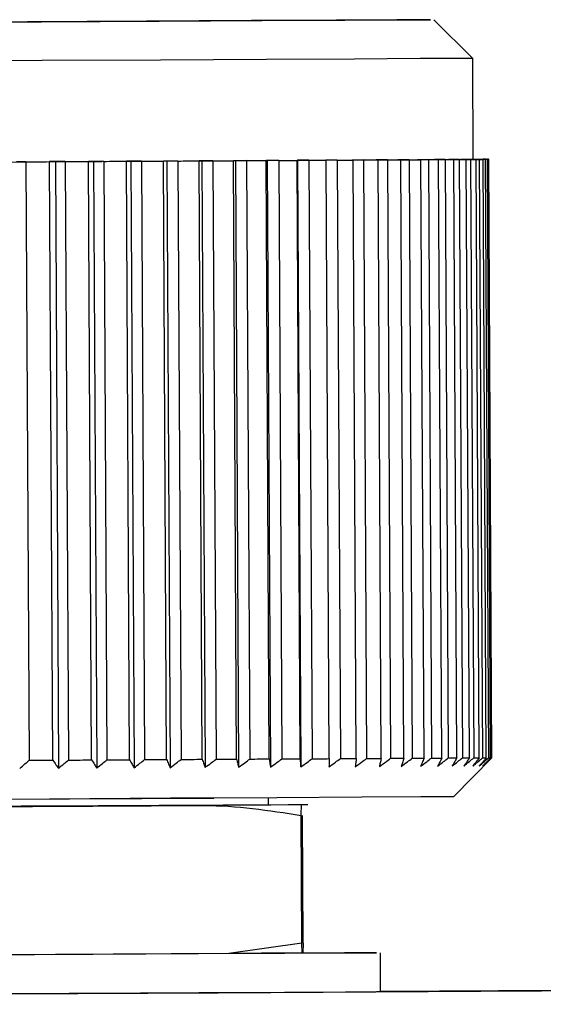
# Model space of a CAD drawing. Header units: millimetres. Extents: x -320 to 36, y 11 to 324.
# Tile 18 of 27: x -182.19 to -175.45, y 167.6 to 180.27. Entities that reach past the tile are written whole.
import ezdxf

# ---------------------------------------------------------------- set-up
doc = ezdxf.new("R2010")
doc.units = ezdxf.units.MM

msp = doc.modelspace()

# ---------------------------------------------------------------- linework, layer by layer
at = {"color": 7, "linetype": 'Continuous', "lineweight": 25}
for p, q in [((-176.358, 179.776), (-176.861, 180.273)), ((-176.352, 178.476), (-176.358, 179.776)), ((-182.106, 178.445), (-182.228, 178.444)), ((-182.106, 178.445), (-182.065, 170.745)), ((-181.728, 178.447), (-181.802, 178.447)), ((-181.761, 170.747), (-181.802, 178.447)), ((-181.6, 178.448), (-181.728, 178.447)), ((-181.728, 178.447), (-181.686, 170.642)), ((-181.6, 178.448), (-181.559, 170.748)), ((-181.237, 178.45), (-181.302, 178.449)), ((-181.261, 170.749), (-181.302, 178.449)), ((-181.105, 178.45), (-181.237, 178.45)), ((-181.237, 178.45), (-181.196, 170.644)), ((-181.105, 178.45), (-181.064, 170.75)), ((-180.758, 178.452), (-180.814, 178.452)), ((-180.773, 170.752), (-180.814, 178.452)), ((-180.621, 178.453), (-180.758, 178.452)), ((-180.758, 178.452), (-180.716, 170.647)), ((-180.621, 178.453), (-180.58, 170.753)), ((-180.292, 178.455), (-180.338, 178.454)), ((-180.298, 170.754), (-180.338, 178.454)), ((-180.152, 178.455), (-180.292, 178.455)), ((-180.292, 178.455), (-180.251, 170.649)), ((-180.152, 178.455), (-180.111, 170.755)), ((-179.843, 178.457), (-179.879, 178.457)), ((-179.838, 170.757), (-179.879, 178.457)), ((-179.7, 178.458), (-179.843, 178.457)), ((-179.843, 178.457), (-179.802, 170.652)), ((-179.7, 178.458), (-179.659, 170.758)), ((-179.412, 178.459), (-179.438, 178.459)), ((-179.397, 170.759), (-179.438, 178.459)), ((-179.267, 178.46), (-179.412, 178.459)), ((-179.412, 178.459), (-179.371, 170.654)), ((-179.267, 178.46), (-179.226, 170.76)), ((-179.001, 178.461), (-179.017, 178.461)), ((-178.977, 170.761), (-179.017, 178.461)), ((-178.854, 178.462), (-179.001, 178.461)), ((-179.001, 178.461), (-178.96, 170.656)), ((-178.854, 178.462), (-178.814, 170.762)), ((-178.613, 178.464), (-178.619, 178.463)), ((-178.578, 170.764), (-178.619, 178.463)), ((-178.465, 178.464), (-178.613, 178.464)), ((-178.613, 178.464), (-178.572, 170.658)), ((-178.465, 178.464), (-178.425, 170.764)), ((-178.102, 178.466), (-178.249, 178.465)), ((-178.249, 178.465), (-178.245, 178.465)), ((-178.204, 170.766), (-178.245, 178.465)), ((-178.102, 178.466), (-178.061, 170.766)), ((-177.764, 178.468), (-177.911, 178.467)), ((-177.911, 178.467), (-177.897, 178.467)), ((-177.856, 170.767), (-177.897, 178.467)), ((-177.764, 178.468), (-177.724, 170.768)), ((-177.456, 178.47), (-177.601, 178.469)), ((-177.601, 178.469), (-177.576, 178.469)), ((-177.535, 170.769), (-177.576, 178.469)), ((-177.456, 178.47), (-177.415, 170.77)), ((-177.177, 178.471), (-177.32, 178.47)), ((-177.32, 178.47), (-177.285, 178.471)), ((-177.244, 170.771), (-177.285, 178.471)), ((-177.177, 178.471), (-177.136, 170.771)), ((-176.929, 178.473), (-177.07, 178.472)), ((-177.07, 178.472), (-177.025, 178.472)), ((-176.984, 170.772), (-177.025, 178.472)), ((-176.929, 178.473), (-176.889, 170.773)), ((-176.715, 178.474), (-176.852, 178.473)), ((-176.852, 178.473), (-176.797, 178.473)), ((-176.756, 170.773), (-176.797, 178.473)), ((-176.715, 178.474), (-176.674, 170.774)), ((-176.533, 178.475), (-176.666, 178.474)), ((-176.666, 178.474), (-176.602, 178.474)), ((-176.561, 170.774), (-176.602, 178.474)), ((-176.533, 178.475), (-176.492, 170.775)), ((-176.386, 178.476), (-176.514, 178.475)), ((-176.514, 178.475), (-176.441, 178.475)), ((-176.4, 170.775), (-176.441, 178.475)), ((-176.274, 178.476), (-176.397, 178.476)), ((-176.397, 178.476), (-176.315, 178.476)), ((-176.386, 178.476), (-176.345, 170.776)), ((-176.352, 178.476), (-176.314, 178.476)), ((-176.343, 178.476), (-176.224, 178.477)), ((-176.256, 178.476), (-176.343, 178.476)), ((-176.198, 178.477), (-176.315, 178.476)), ((-176.315, 178.476), (-176.224, 178.476)), ((-176.274, 170.776), (-176.315, 178.476)), ((-176.187, 178.477), (-176.282, 178.476)), ((-176.282, 178.476), (-176.169, 178.477)), ((-176.274, 178.476), (-176.234, 170.776)), ((-176.158, 178.477), (-176.268, 178.476)), ((-176.268, 178.476), (-176.17, 178.477)), ((-176.154, 178.477), (-176.257, 178.476)), ((-176.257, 178.476), (-176.152, 178.477)), ((-176.184, 170.777), (-176.224, 178.476)), ((-176.198, 178.477), (-176.157, 170.777)), ((-176.129, 170.777), (-176.17, 178.477)), ((-176.154, 178.477), (-176.169, 178.477)), ((-176.158, 178.477), (-176.152, 178.477)), ((-176.158, 178.477), (-176.117, 170.777)), ((-176.111, 170.777), (-176.152, 178.477)), ((-176.608, 170.274), (-176.111, 170.777)), ((-176.117, 170.777), (-176.111, 170.777)), ((-178.986, 170.169), (-178.987, 170.261)), ((-178.986, 170.169), (-178.987, 170.261)), ((-178.558, 170.171), (-178.556, 170.171)), ((-178.556, 168.392), (-178.565, 170.035)), ((-178.54, 168.393), (-178.549, 170.036)), ((-178.556, 168.392), (-179.497, 168.259)), ((-178.552, 168.264), (-178.556, 168.392)), ((-178.54, 168.393), (-178.543, 168.264)), ((-179.497, 168.259), (-182.621, 168.242)), ((-177.545, 167.769), (-177.547, 168.269))]:
    msp.add_line(p, q, dxfattribs=at)
at = {"color": 7, "linetype": 'Continuous'}
for p, q in [((-183.558, 170.238), (-179.69, 170.258)), ((-183.545, 167.738), (-179.711, 167.758))]:
    msp.add_line(p, q, dxfattribs=at)
at = {"color": 7, "linetype": 'Continuous', "lineweight": 25, "flags": 128}
for points in [[(-183.519, 180.237), (-181.907, 180.246), (-180.393, 180.254), (-179.067, 180.261), (-178.004, 180.267), (-177.268, 180.271), (-176.9, 180.273), (-176.922, 180.273), (-177.333, 180.271), (-178.109, 180.267), (-179.204, 180.261), (-180.556, 180.254), (-182.085, 180.246), (-183.703, 180.237)], [(-176.358, 179.776), (-176.519, 179.775), (-177.034, 179.772), (-177.879, 179.767), (-179.011, 179.761), (-180.374, 179.754), (-181.899, 179.746), (-183.51, 179.737)], [(-183.503, 178.437), (-181.892, 178.446), (-180.367, 178.454), (-179.005, 178.461), (-177.872, 178.468), (-177.027, 178.472), (-176.512, 178.475), (-176.352, 178.476)], [(-182.106, 178.445), (-182.068, 178.445), (-182.03, 178.445), (-181.992, 178.446), (-181.954, 178.446), (-181.916, 178.446), (-181.878, 178.446), (-181.84, 178.446), (-181.802, 178.447)], [(-181.6, 178.448), (-181.563, 178.448), (-181.525, 178.448), (-181.488, 178.448), (-181.451, 178.448), (-181.414, 178.449), (-181.376, 178.449), (-181.339, 178.449), (-181.302, 178.449)], [(-181.105, 178.45), (-181.068, 178.45), (-181.031, 178.451), (-180.995, 178.451), (-180.958, 178.451), (-180.922, 178.451), (-180.886, 178.451), (-180.85, 178.452), (-180.814, 178.452)], [(-180.621, 178.453), (-180.585, 178.453), (-180.55, 178.453), (-180.514, 178.453), (-180.479, 178.454), (-180.444, 178.454), (-180.409, 178.454), (-180.373, 178.454), (-180.338, 178.454)], [(-180.152, 178.455), (-180.118, 178.455), (-180.083, 178.456), (-180.049, 178.456), (-180.015, 178.456), (-179.981, 178.456), (-179.947, 178.456), (-179.913, 178.457), (-179.879, 178.457)], [(-179.7, 178.458), (-179.667, 178.458), (-179.634, 178.458), (-179.601, 178.458), (-179.568, 178.458), (-179.535, 178.459), (-179.503, 178.459), (-179.47, 178.459), (-179.438, 178.459)], [(-179.267, 178.46), (-179.235, 178.46), (-179.204, 178.46), (-179.172, 178.461), (-179.141, 178.461), (-179.11, 178.461), (-179.079, 178.461), (-179.048, 178.461), (-179.017, 178.461)], [(-178.854, 178.462), (-178.825, 178.462), (-178.795, 178.463), (-178.765, 178.463), (-178.736, 178.463), (-178.706, 178.463), (-178.677, 178.463), (-178.648, 178.463), (-178.619, 178.463)], [(-178.465, 178.464), (-178.437, 178.464), (-178.409, 178.465), (-178.382, 178.465), (-178.354, 178.465), (-178.326, 178.465), (-178.299, 178.465), (-178.272, 178.465), (-178.245, 178.465)], [(-178.102, 178.466), (-178.075, 178.466), (-178.049, 178.467), (-178.024, 178.467), (-177.998, 178.467), (-177.972, 178.467), (-177.947, 178.467), (-177.922, 178.467), (-177.897, 178.467)], [(-177.764, 178.468), (-177.74, 178.468), (-177.716, 178.468), (-177.693, 178.468), (-177.669, 178.469), (-177.646, 178.469), (-177.622, 178.469), (-177.599, 178.469), (-177.576, 178.469)], [(-177.456, 178.47), (-177.434, 178.47), (-177.412, 178.47), (-177.391, 178.47), (-177.369, 178.47), (-177.348, 178.47), (-177.327, 178.47), (-177.306, 178.471), (-177.285, 178.471)], [(-177.177, 178.471), (-177.157, 178.471), (-177.138, 178.471), (-177.119, 178.472), (-177.1, 178.472), (-177.081, 178.472), (-177.062, 178.472), (-177.043, 178.472), (-177.025, 178.472)], [(-176.929, 178.473), (-176.912, 178.473), (-176.895, 178.473), (-176.878, 178.473), (-176.862, 178.473), (-176.845, 178.473), (-176.829, 178.473), (-176.813, 178.473), (-176.797, 178.473)], [(-176.715, 178.474), (-176.7, 178.474), (-176.685, 178.474), (-176.671, 178.474), (-176.657, 178.474), (-176.643, 178.474), (-176.629, 178.474), (-176.615, 178.474), (-176.602, 178.474)], [(-176.533, 178.475), (-176.521, 178.475), (-176.509, 178.475), (-176.497, 178.475), (-176.486, 178.475), (-176.474, 178.475), (-176.463, 178.475), (-176.452, 178.475), (-176.441, 178.475)], [(-176.386, 178.476), (-176.377, 178.476), (-176.367, 178.476), (-176.358, 178.476), (-176.349, 178.476), (-176.34, 178.476), (-176.332, 178.476), (-176.323, 178.476), (-176.315, 178.476)], [(-176.256, 178.476), (-176.262, 178.476), (-176.269, 178.476), (-176.276, 178.476), (-176.283, 178.476), (-176.29, 178.476), (-176.298, 178.476), (-176.306, 178.476), (-176.314, 178.476)], [(-176.274, 178.476), (-176.267, 178.476), (-176.261, 178.476), (-176.254, 178.476), (-176.248, 178.476), (-176.242, 178.476), (-176.236, 178.476), (-176.23, 178.476), (-176.224, 178.476)], [(-176.187, 178.477), (-176.191, 178.477), (-176.195, 178.477), (-176.199, 178.477), (-176.204, 178.477), (-176.208, 178.477), (-176.213, 178.477), (-176.218, 178.477), (-176.224, 178.477)], [(-176.198, 178.477), (-176.194, 178.477), (-176.19, 178.477), (-176.186, 178.477), (-176.182, 178.477), (-176.179, 178.477), (-176.176, 178.477), (-176.173, 178.477), (-176.17, 178.477)], [(-177.136, 170.771), (-177.117, 170.771), (-177.097, 170.772), (-177.078, 170.772), (-177.059, 170.772), (-177.04, 170.772), (-177.021, 170.772), (-177.003, 170.772), (-176.984, 170.772)], [(-176.889, 170.773), (-176.871, 170.773), (-176.854, 170.773), (-176.838, 170.773), (-176.821, 170.773), (-176.804, 170.773), (-176.788, 170.773), (-176.772, 170.773), (-176.756, 170.773)], [(-176.674, 170.774), (-176.659, 170.774), (-176.644, 170.774), (-176.63, 170.774), (-176.616, 170.774), (-176.602, 170.774), (-176.588, 170.774), (-176.575, 170.774), (-176.561, 170.774)], [(-176.492, 170.775), (-176.48, 170.775), (-176.468, 170.775), (-176.456, 170.775), (-176.445, 170.775), (-176.433, 170.775), (-176.422, 170.775), (-176.411, 170.775), (-176.4, 170.775)], [(-176.345, 170.776), (-176.336, 170.776), (-176.326, 170.776), (-176.317, 170.776), (-176.308, 170.776), (-176.299, 170.776), (-176.291, 170.776), (-176.282, 170.776), (-176.274, 170.776)], [(-176.234, 170.776), (-176.227, 170.776), (-176.22, 170.776), (-176.213, 170.776), (-176.207, 170.776), (-176.201, 170.776), (-176.195, 170.777), (-176.189, 170.777), (-176.184, 170.777)], [(-176.157, 170.777), (-176.153, 170.777), (-176.149, 170.777), (-176.145, 170.777), (-176.142, 170.777), (-176.138, 170.777), (-176.135, 170.777), (-176.132, 170.777), (-176.129, 170.777)], [(-182.065, 170.745), (-182.027, 170.745), (-181.989, 170.745), (-181.951, 170.746), (-181.913, 170.746), (-181.875, 170.746), (-181.837, 170.746), (-181.799, 170.746), (-181.761, 170.747)], [(-181.559, 170.748), (-181.522, 170.748), (-181.485, 170.748), (-181.447, 170.748), (-181.41, 170.748), (-181.373, 170.749), (-181.336, 170.749), (-181.299, 170.749), (-181.261, 170.749)], [(-181.064, 170.75), (-181.027, 170.751), (-180.991, 170.751), (-180.954, 170.751), (-180.918, 170.751), (-180.881, 170.751), (-180.845, 170.751), (-180.809, 170.752), (-180.773, 170.752)], [(-180.58, 170.753), (-180.545, 170.753), (-180.509, 170.753), (-180.474, 170.753), (-180.438, 170.754), (-180.403, 170.754), (-180.368, 170.754), (-180.333, 170.754), (-180.298, 170.754)], [(-180.111, 170.755), (-180.077, 170.756), (-180.042, 170.756), (-180.008, 170.756), (-179.974, 170.756), (-179.94, 170.756), (-179.906, 170.757), (-179.872, 170.757), (-179.838, 170.757)], [(-179.659, 170.758), (-179.626, 170.758), (-179.593, 170.758), (-179.56, 170.758), (-179.527, 170.759), (-179.495, 170.759), (-179.462, 170.759), (-179.43, 170.759), (-179.397, 170.759)], [(-179.226, 170.76), (-179.194, 170.76), (-179.163, 170.76), (-179.131, 170.761), (-179.1, 170.761), (-179.069, 170.761), (-179.038, 170.761), (-179.007, 170.761), (-178.977, 170.761)], [(-178.814, 170.762), (-178.784, 170.762), (-178.754, 170.763), (-178.724, 170.763), (-178.695, 170.763), (-178.665, 170.763), (-178.636, 170.763), (-178.607, 170.763), (-178.578, 170.764)], [(-178.425, 170.764), (-178.397, 170.765), (-178.369, 170.765), (-178.341, 170.765), (-178.313, 170.765), (-178.286, 170.765), (-178.258, 170.765), (-178.231, 170.765), (-178.204, 170.766)], [(-178.061, 170.766), (-178.035, 170.767), (-178.009, 170.767), (-177.983, 170.767), (-177.957, 170.767), (-177.931, 170.767), (-177.906, 170.767), (-177.881, 170.767), (-177.856, 170.767)], [(-177.724, 170.768), (-177.7, 170.768), (-177.676, 170.768), (-177.652, 170.769), (-177.628, 170.769), (-177.605, 170.769), (-177.581, 170.769), (-177.558, 170.769), (-177.535, 170.769)], [(-177.415, 170.77), (-177.393, 170.77), (-177.371, 170.77), (-177.35, 170.77), (-177.328, 170.77), (-177.307, 170.77), (-177.286, 170.771), (-177.265, 170.771), (-177.244, 170.771)], [(-176.608, 170.274), (-176.648, 170.274), (-177.027, 170.272), (-177.785, 170.268), (-178.879, 170.262), (-180.245, 170.255), (-181.803, 170.246), (-183.463, 170.238)], [(-180.87, 170.159), (-181.178, 170.157), (-181.498, 170.156), (-181.828, 170.154), (-182.166, 170.152), (-182.51, 170.15), (-182.86, 170.149), (-183.213, 170.147), (-183.568, 170.145)], [(-178.481, 170.172), (-178.575, 170.172), (-178.733, 170.171), (-178.954, 170.169), (-179.234, 170.168), (-179.571, 170.166), (-179.959, 170.164), (-180.394, 170.162), (-180.87, 170.159)], [(-182.753, 168.241), (-181.241, 168.249), (-179.886, 168.257), (-178.78, 168.263), (-178, 168.267), (-177.597, 168.269), (-177.6, 168.269), (-178.009, 168.267), (-178.537, 168.264)], [(-178.552, 168.264), (-178.638, 168.263), (-178.733, 168.263), (-178.838, 168.262), (-178.952, 168.262), (-179.075, 168.261), (-179.208, 168.26), (-179.348, 168.26), (-179.497, 168.259)], [(-207.698, 167.605), (-204.004, 167.624), (-199.58, 167.648), (-195.266, 167.671), (-191.089, 167.693), (-187.075, 167.714), (-183.249, 167.735), (-179.634, 167.754), (-176.253, 167.772), (-173.125, 167.789)], [(-182.75, 167.741), (-181.238, 167.749), (-179.883, 167.757), (-178.778, 167.763), (-177.997, 167.767), (-177.595, 167.769), (-177.545, 167.769)], [(-172.917, 167.795), (-176.026, 167.779), (-177.545, 167.771)]]:
    msp.add_lwpolyline(points, dxfattribs=at)
at = {"color": 7, "linetype": 'Continuous', "lineweight": 25}
for points, knots in [([(-177.029, 170.667), (-177.003, 170.686), (-176.956, 170.722), (-176.909, 170.757), (-176.889, 170.773)], [0, 0, 0, 0, 0.56, 1, 1, 1, 1]), ([(-176.984, 170.772), (-176.993, 170.752), (-177.007, 170.717), (-177.022, 170.682), (-177.029, 170.667)], [0, 0, 0, 0, 0.56, 1, 1, 1, 1]), ([(-176.81, 170.668), (-176.785, 170.688), (-176.739, 170.723), (-176.694, 170.758), (-176.674, 170.774)], [0, 0, 0, 0, 0.56, 1, 1, 1, 1]), ([(-176.756, 170.773), (-176.766, 170.754), (-176.784, 170.718), (-176.802, 170.683), (-176.81, 170.668)], [0, 0, 0, 0, 0.56, 1, 1, 1, 1]), ([(-176.625, 170.669), (-176.6, 170.689), (-176.556, 170.724), (-176.512, 170.759), (-176.492, 170.775)], [0, 0, 0, 0, 0.56, 1, 1, 1, 1]), ([(-176.561, 170.774), (-176.573, 170.755), (-176.594, 170.719), (-176.615, 170.684), (-176.625, 170.669)], [0, 0, 0, 0, 0.56, 1, 1, 1, 1]), ([(-176.473, 170.67), (-176.449, 170.689), (-176.407, 170.725), (-176.364, 170.76), (-176.345, 170.776)], [0, 0, 0, 0, 0.56, 1, 1, 1, 1]), ([(-176.4, 170.775), (-176.414, 170.756), (-176.438, 170.72), (-176.462, 170.685), (-176.473, 170.67)], [0, 0, 0, 0, 0.56, 1, 1, 1, 1]), ([(-176.274, 170.776), (-176.289, 170.756), (-176.317, 170.721), (-176.344, 170.686), (-176.356, 170.67)], [0, 0, 0, 0, 0.56, 1, 1, 1, 1]), ([(-176.356, 170.67), (-176.333, 170.69), (-176.292, 170.725), (-176.251, 170.761), (-176.234, 170.776)], [0, 0, 0, 0, 0.56, 1, 1, 1, 1]), ([(-176.184, 170.777), (-176.2, 170.757), (-176.23, 170.721), (-176.26, 170.686), (-176.274, 170.671)], [0, 0, 0, 0, 0.56, 1, 1, 1, 1]), ([(-176.274, 170.671), (-176.252, 170.691), (-176.213, 170.726), (-176.174, 170.761), (-176.157, 170.777)], [0, 0, 0, 0, 0.56, 1, 1, 1, 1]), ([(-176.129, 170.777), (-176.147, 170.757), (-176.18, 170.722), (-176.213, 170.687), (-176.227, 170.671)], [0, 0, 0, 0, 0.56, 1, 1, 1, 1]), ([(-176.227, 170.671), (-176.206, 170.691), (-176.17, 170.726), (-176.133, 170.761), (-176.117, 170.777)], [0, 0, 0, 0, 0.56, 1, 1, 1, 1]), ([(-182.186, 170.639), (-182.164, 170.659), (-182.123, 170.694), (-182.083, 170.729), (-182.065, 170.745)], [0, 0, 0, 0, 0.56, 1, 1, 1, 1]), ([(-181.761, 170.747), (-181.747, 170.727), (-181.723, 170.692), (-181.697, 170.657), (-181.686, 170.642)], [0, 0, 0, 0, 0.56, 1, 1, 1, 1]), ([(-181.686, 170.642), (-181.663, 170.662), (-181.62, 170.697), (-181.578, 170.732), (-181.559, 170.748)], [0, 0, 0, 0, 0.56, 1, 1, 1, 1]), ([(-181.261, 170.749), (-181.249, 170.73), (-181.227, 170.695), (-181.205, 170.66), (-181.196, 170.644)], [0, 0, 0, 0, 0.56, 1, 1, 1, 1]), ([(-181.196, 170.644), (-181.171, 170.664), (-181.127, 170.699), (-181.083, 170.735), (-181.064, 170.75)], [0, 0, 0, 0, 0.56, 1, 1, 1, 1]), ([(-180.773, 170.752), (-180.762, 170.732), (-180.743, 170.697), (-180.725, 170.662), (-180.716, 170.647)], [0, 0, 0, 0, 0.56, 1, 1, 1, 1]), ([(-180.716, 170.647), (-180.691, 170.667), (-180.645, 170.702), (-180.6, 170.737), (-180.58, 170.753)], [0, 0, 0, 0, 0.56, 1, 1, 1, 1]), ([(-180.298, 170.754), (-180.289, 170.735), (-180.273, 170.7), (-180.258, 170.665), (-180.251, 170.649)], [0, 0, 0, 0, 0.56, 1, 1, 1, 1]), ([(-180.251, 170.649), (-180.225, 170.669), (-180.178, 170.704), (-180.132, 170.74), (-180.111, 170.755)], [0, 0, 0, 0, 0.56, 1, 1, 1, 1]), ([(-179.838, 170.757), (-179.832, 170.737), (-179.819, 170.702), (-179.807, 170.667), (-179.802, 170.652)], [0, 0, 0, 0, 0.56, 1, 1, 1, 1]), ([(-179.802, 170.652), (-179.775, 170.672), (-179.727, 170.707), (-179.68, 170.742), (-179.659, 170.758)], [0, 0, 0, 0, 0.56, 1, 1, 1, 1]), ([(-179.397, 170.759), (-179.392, 170.74), (-179.383, 170.704), (-179.374, 170.67), (-179.371, 170.654)], [0, 0, 0, 0, 0.56, 1, 1, 1, 1]), ([(-179.371, 170.654), (-179.343, 170.674), (-179.295, 170.709), (-179.247, 170.745), (-179.226, 170.76)], [0, 0, 0, 0, 0.56, 1, 1, 1, 1]), ([(-178.977, 170.761), (-178.973, 170.742), (-178.968, 170.707), (-178.962, 170.672), (-178.96, 170.656)], [0, 0, 0, 0, 0.56, 1, 1, 1, 1]), ([(-178.96, 170.656), (-178.933, 170.676), (-178.884, 170.711), (-178.835, 170.747), (-178.814, 170.762)], [0, 0, 0, 0, 0.56, 1, 1, 1, 1]), ([(-178.578, 170.764), (-178.577, 170.744), (-178.575, 170.709), (-178.573, 170.674), (-178.572, 170.658)], [0, 0, 0, 0, 0.56, 1, 1, 1, 1]), ([(-178.572, 170.658), (-178.544, 170.678), (-178.495, 170.713), (-178.446, 170.749), (-178.425, 170.764)], [0, 0, 0, 0, 0.56, 1, 1, 1, 1]), ([(-178.204, 170.766), (-178.205, 170.746), (-178.206, 170.711), (-178.207, 170.676), (-178.208, 170.66)], [0, 0, 0, 0, 0.56, 1, 1, 1, 1]), ([(-178.208, 170.66), (-178.18, 170.68), (-178.131, 170.715), (-178.082, 170.751), (-178.061, 170.766)], [0, 0, 0, 0, 0.56, 1, 1, 1, 1]), ([(-177.87, 170.662), (-177.843, 170.682), (-177.794, 170.717), (-177.745, 170.753), (-177.724, 170.768)], [0, 0, 0, 0, 0.56, 1, 1, 1, 1]), ([(-177.856, 170.767), (-177.858, 170.748), (-177.863, 170.713), (-177.868, 170.678), (-177.87, 170.662)], [0, 0, 0, 0, 0.56, 1, 1, 1, 1]), ([(-177.56, 170.664), (-177.533, 170.684), (-177.484, 170.719), (-177.436, 170.754), (-177.415, 170.77)], [0, 0, 0, 0, 0.56, 1, 1, 1, 1]), ([(-177.535, 170.769), (-177.54, 170.749), (-177.548, 170.714), (-177.556, 170.679), (-177.56, 170.664)], [0, 0, 0, 0, 0.56, 1, 1, 1, 1]), ([(-177.244, 170.771), (-177.251, 170.751), (-177.262, 170.716), (-177.274, 170.681), (-177.279, 170.665)], [0, 0, 0, 0, 0.56, 1, 1, 1, 1]), ([(-177.279, 170.665), (-177.252, 170.685), (-177.205, 170.72), (-177.157, 170.756), (-177.136, 170.771)], [0, 0, 0, 0, 0.56, 1, 1, 1, 1]), ([(-183.573, 170.009), (-183.159, 170.077), (-182.741, 170.145), (-182.314, 170.15), (-182.282, 170.15), (-182.173, 170.151), (-181.765, 170.153), (-181.071, 170.157), (-180.378, 170.161), (-179.963, 170.163), (-179.852, 170.163), (-179.401, 170.164), (-178.981, 170.099), (-178.565, 170.035)], [0, 0, 0, 0, 0.2492963, 0.2513873, 0.2552837, 0.2684927, 0.3165752, 0.4993986, 0.6828503, 0.730774, 0.7475534, 0.7494964, 1, 1, 1, 1]), ([(-178.565, 170.035), (-178.564, 170.101), (-178.563, 170.168), (-178.561, 170.17), (-178.561, 170.17), (-178.561, 170.17), (-178.56, 170.171), (-178.559, 170.171), (-178.559, 170.171)], [0, 0, 0, 0, 0.604524, 0.609594, 0.619043, 0.651073, 0.76767, 1, 1, 1, 1])]:
    msp.add_open_spline(points, degree=3, knots=knots, dxfattribs=at)

doc.saveas('drawing.dxf')
